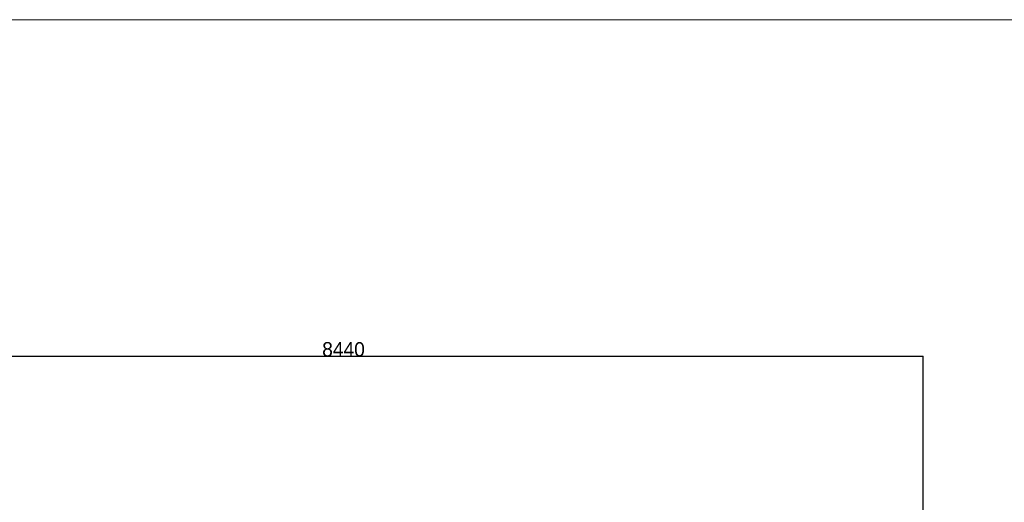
# Model space of a CAD drawing. Extents: x 0 to 59450, y 0 to 42050.
# Tile 160 of 256: x 31336 to 38205, y 12420 to 15790. Entities that reach past the tile are written whole.
import ezdxf

# ---------------------------------------------------------------- set-up
doc = ezdxf.new("R2010")
doc.units = 0
doc.header["$LTSCALE"] = 20
doc.header["$MEASUREMENT"] = 0
doc.layers.get('0').update_dxf_attribs({"linetype": 'CONTINUOUS'})
doc.layers.get('Defpoints').update_dxf_attribs({"linetype": 'CONTINUOUS'})
doc.dimstyles.new('DXF001', dxfattribs={"dimtxt": 3.1, "dimasz": 2, "dimexe": 2, "dimexo": 0.8, "dimgap": 0.09, "dimtad": 1, "dimdsep": 46, "dimtxsty": 'STANDARD', "dimcen": 0.09, "dimazin": 2, "dimtfac": 0.645161, "dimtdec": 4, "dimtmove": 0, "dimatfit": 3, "dimfxl": 1, "dimtvp": 0.66129, "dimtolj": 1, "dimtzin": 0, "dimarcsym": 0})

# ---------------------------------------------------------------- blocks, each defined once
blk = doc.blocks.new('_OPEN')
at = {"color": 0, "linetype": 'ByBlock', "lineweight": -2}
for p, q in [((-1, 0.166667), (0, 0)), ((0, 0), (-1, -0.166667)), ((0, 0), (-1, 0))]:
    blk.add_line(p, q, dxfattribs=at)
blk = doc.blocks.new('*D26')
at = {"color": 0, "linetype": 'Continuous', "lineweight": -2}
for p, q in [((29203.5, 7815.6), (29203.5, 13439.6)), ((37637.6, 13437.6), (29205.5, 13437.6)), ((37639.6, 7815.6), (37639.6, 13439.6))]:
    blk.add_line(p, q, dxfattribs=at)
at = {"layer": 'Defpoints', "color": 0, "linetype": 'Continuous'}
for p in [(29203.5, 13437.6), (29203.5, 7814.8), (37639.6, 7814.8)]:
    blk.add_point(p, dxfattribs=at)
at = {"color": 0, "linetype": 'Continuous', "lineweight": -2, "xscale": 2, "yscale": 2, "zscale": 2, "rotation": 180}
blk.add_blockref('_OPEN', (29203.5, 13437.6), dxfattribs=at)
at = {"color": 0, "linetype": 'Continuous', "lineweight": -2, "xscale": 2, "yscale": 2, "zscale": 2}
blk.add_blockref('_OPEN', (37639.6, 13437.6), dxfattribs=at)
at = {"color": 0, "linetype": 'Continuous', "lineweight": 13, "insert": (33595.5, 13487.7), "char_height": 100, "attachment_point": 5}
blk.add_mtext('\\A1;\\A1;8440', dxfattribs=at)

msp = doc.modelspace()

# ---------------------------------------------------------------- linework, layer by layer
at = {"color": 3, "linetype": 'Continuous', "lineweight": 13}
msp.add_line((22460.626, 15789.58), (41654.545, 15789.58), dxfattribs=at)

# ---------------------------------------------------------------- dimensions: what is measured, and where the dimension line sits
at = {"linetype": 'Continuous', "lineweight": 13}
dim = msp.add_linear_dim(base=(29203.486, 13437.63), p1=(37639.617, 7814.774), p2=(29203.486, 7814.774), text='\\A1;8440', dimstyle='DXF001', override={"dimtxt": 100, "dimasz": 2, "dimblk1": 'OPEN', "dimblk2": 'OPEN', "dimsah": 1}, dxfattribs=at)
dim.commit()
dim.dimension.update_dxf_attribs({"geometry": '*D26', "text_midpoint": (33595.452, 13437.63), "dimtype": 160})

doc.saveas('drawing.dxf')
